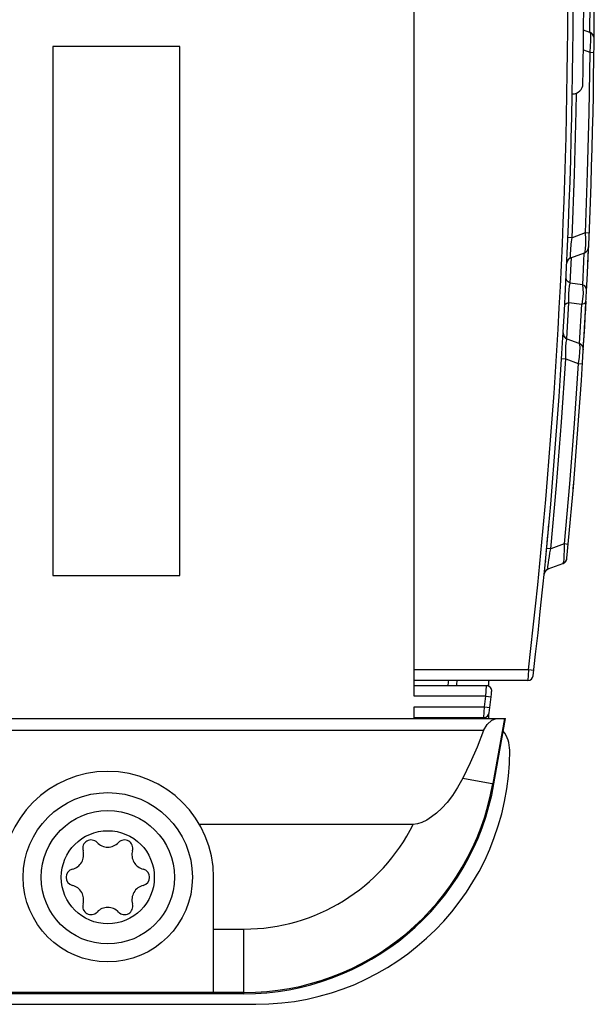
# Model space of a CAD drawing. Extents: x 0 to 594, y 0 to 420.
# Tile 6 of 157: x 252.12 to 257.55, y 27.62 to 36.92. Entities that reach past the tile are written whole.
import ezdxf

# ---------------------------------------------------------------- set-up
doc = ezdxf.new("R2010")
doc.units = 0
doc.header["$LTSCALE"] = 32.67
doc.layers.get('0').update_dxf_attribs({"linetype": 'CONTINUOUS'})

msp = doc.modelspace()

# ---------------------------------------------------------------- linework, layer by layer
at = {"color": 7, "linetype": 'CONTINUOUS'}
for p, q in [((255.8516, 30.5292), (255.8516, 43.9192)), ((257.5121, 36.8011), (257.4519, 36.823)), ((257.5341, 36.787), (257.5326, 36.7884)), ((257.5341, 36.787), (257.5326, 36.7884)), ((257.5355, 36.7855), (257.5341, 36.787)), ((257.5516, 36.7442), (257.5515, 36.7483)), ((253.6336, 36.6692), (252.4336, 36.6692)), ((252.4336, 36.6692), (252.4336, 31.6692)), ((253.6336, 31.6692), (253.6336, 36.6692)), ((257.4504, 36.6349), (257.5108, 36.6128)), ((257.5108, 36.6128), (257.5503, 36.6124)), ((257.3446, 36.2192), (257.3463, 36.2192)), ((257.5242, 35.4037), (257.5242, 35.4039)), ((257.4665, 34.9067), (257.3434, 34.8618)), ((257.5059, 34.9051), (257.4665, 34.9067)), ((257.3007, 34.7938), (257.301, 34.794)), ((257.3434, 34.8618), (257.304, 34.8635)), ((257.4961, 34.6792), (257.5016, 34.8022)), ((257.3326, 34.6728), (257.4609, 34.7195)), ((257.4948, 34.7506), (257.4952, 34.7515)), ((257.2932, 34.6193), (257.2934, 34.6228)), ((257.2934, 34.6227), (257.2935, 34.6231)), ((257.2935, 34.6235), (257.2936, 34.624)), ((257.2935, 34.6231), (257.2935, 34.6235)), ((257.2936, 34.6245), (257.2937, 34.6251)), ((257.2936, 34.624), (257.2936, 34.6245)), ((257.2937, 34.6251), (257.2938, 34.6256)), ((257.2937, 34.625), (257.2938, 34.6253)), ((257.2938, 34.6259), (257.2939, 34.6263)), ((257.2938, 34.6255), (257.2938, 34.6259)), ((257.2939, 34.6261), (257.294, 34.6267)), ((257.2939, 34.6264), (257.294, 34.6267)), ((257.294, 34.6269), (257.2941, 34.6275)), ((257.294, 34.6267), (257.2941, 34.6271)), ((257.2941, 34.6275), (257.2942, 34.6279)), ((257.2941, 34.6272), (257.2941, 34.6275)), ((257.2942, 34.6278), (257.2943, 34.6284)), ((257.2942, 34.628), (257.2943, 34.6283)), ((257.2943, 34.6286), (257.2945, 34.6292)), ((257.2943, 34.6283), (257.2944, 34.6288)), ((257.2944, 34.6289), (257.2945, 34.6292)), ((257.2945, 34.6295), (257.2947, 34.6301)), ((257.2945, 34.6292), (257.2946, 34.6296)), ((257.2946, 34.6298), (257.2947, 34.6301)), ((257.2947, 34.6304), (257.2949, 34.631)), ((257.2947, 34.6301), (257.2948, 34.6305)), ((257.2948, 34.6307), (257.2949, 34.631)), ((257.2949, 34.631), (257.295, 34.6314)), ((257.295, 34.6313), (257.2951, 34.6319)), ((257.295, 34.6316), (257.2951, 34.6319)), ((257.2951, 34.6319), (257.2952, 34.6323)), ((257.2952, 34.6322), (257.2954, 34.6328)), ((257.2953, 34.6325), (257.2954, 34.6328)), ((257.2954, 34.6328), (257.2955, 34.6333)), ((257.3261, 34.4317), (257.3373, 34.6746)), ((257.4917, 34.5844), (257.4961, 34.6792)), ((257.4417, 34.4176), (257.3261, 34.4317)), ((257.293, 33.9072), (257.3127, 34.2495)), ((257.3127, 34.2495), (257.4362, 34.2335)), ((257.4146, 33.8613), (257.4362, 34.2335)), ((257.4691, 34.139), (257.4756, 34.2612)), ((257.4619, 34.0113), (257.47, 34.157)), ((257.4549, 33.8912), (257.4643, 34.0539)), ((257.2587, 33.9604), (257.2587, 33.9609)), ((257.2587, 33.9599), (257.2587, 33.9605)), ((257.2587, 33.9594), (257.2587, 33.96)), ((257.2587, 33.9589), (257.2587, 33.9595)), ((257.2588, 33.9583), (257.2587, 33.959)), ((257.2588, 33.9631), (257.2588, 33.9635)), ((257.2588, 33.9627), (257.2588, 33.9631)), ((257.2588, 33.9624), (257.2588, 33.9627)), ((257.2588, 33.962), (257.2588, 33.9624)), ((257.2588, 33.9577), (257.2588, 33.9585)), ((257.2588, 33.9571), (257.2588, 33.9579)), ((257.2588, 33.9564), (257.2588, 33.9573)), ((257.2591, 33.9533), (257.259, 33.9541)), ((257.2594, 33.9516), (257.2592, 33.9526)), ((257.2603, 33.9468), (257.26, 33.9478)), ((257.2605, 33.9457), (257.2603, 33.9468)), ((257.2608, 33.9447), (257.2605, 33.9459)), ((257.2626, 33.9391), (257.2622, 33.9403)), ((257.263, 33.9379), (257.2625, 33.9392)), ((257.2747, 33.9195), (257.2732, 33.9212)), ((257.2761, 33.918), (257.2746, 33.9196)), ((257.2776, 33.9166), (257.276, 33.9181)), ((257.2791, 33.9152), (257.2775, 33.9166)), ((257.2807, 33.9138), (257.2791, 33.9152)), ((257.2824, 33.9125), (257.2807, 33.9139)), ((257.284, 33.9113), (257.2823, 33.9126)), ((257.2857, 33.9101), (257.284, 33.9114)), ((257.2875, 33.909), (257.2857, 33.9102)), ((257.2982, 33.9039), (257.2967, 33.9044)), ((257.4102, 33.8631), (257.2982, 33.9039)), ((257.4496, 33.8031), (257.4556, 33.9024)), ((257.2441, 33.7195), (257.2834, 33.717)), ((257.2834, 33.717), (257.4021, 33.6738)), ((257.4021, 33.6738), (257.4414, 33.6713)), ((257.3532, 32.4791), (257.3578, 32.5333)), ((257.1174, 32.0823), (257.1196, 32.1065)), ((257.1196, 32.1065), (257.1218, 32.1312)), ((257.1218, 32.1312), (257.1235, 32.1499)), ((257.1235, 32.1499), (257.1241, 32.1556)), ((257.1092, 31.9941), (257.1101, 32.0041)), ((257.1101, 32.0041), (257.1111, 32.0144)), ((257.1111, 32.0144), (257.1121, 32.0251)), ((257.1121, 32.0251), (257.1136, 32.0416)), ((257.1136, 32.0416), (257.1146, 32.0529)), ((257.1146, 32.0529), (257.1157, 32.0645)), ((257.1157, 32.0645), (257.1174, 32.0823)), ((257.1006, 31.9038), (257.1009, 31.9073)), ((257.142, 31.9222), (257.1027, 31.9259)), ((257.1054, 31.9542), (257.1062, 31.9624)), ((257.1074, 31.9753), (257.1083, 31.9845)), ((257.1083, 31.9845), (257.1092, 31.9941)), ((257.268, 31.9681), (257.1419, 31.9222)), ((257.3073, 31.9645), (257.268, 31.9681)), ((257.0951, 31.847), (257.0952, 31.8471)), ((257.2884, 31.8112), (257.2893, 31.8131)), ((257.0921, 31.8095), (257.0908, 31.8015)), ((257.0908, 31.8023), (257.0909, 31.8027)), ((257.0908, 31.802), (257.0908, 31.8023)), ((257.0908, 31.8016), (257.0908, 31.802)), ((257.0909, 31.8031), (257.091, 31.8036)), ((257.0909, 31.8029), (257.0909, 31.8032)), ((257.0909, 31.8027), (257.0909, 31.803)), ((257.091, 31.8038), (257.0911, 31.8042)), ((257.091, 31.8036), (257.091, 31.8038)), ((257.0911, 31.8044), (257.0911, 31.8047)), ((257.0911, 31.8041), (257.0911, 31.8044)), ((257.0912, 31.8052), (257.0913, 31.8056)), ((257.0912, 31.8049), (257.0913, 31.8054)), ((257.0912, 31.8047), (257.0912, 31.8051)), ((257.0913, 31.8059), (257.0914, 31.8064)), ((257.0913, 31.8055), (257.0913, 31.8058)), ((257.0914, 31.8064), (257.0915, 31.8069)), ((257.0914, 31.8061), (257.0915, 31.8066)), ((257.0916, 31.8074), (257.0917, 31.8077)), ((257.0917, 31.8079), (257.0918, 31.8083)), ((257.0917, 31.8076), (257.0918, 31.808)), ((257.0918, 31.8081), (257.0919, 31.8087)), ((257.092, 31.8089), (257.0921, 31.8095)), ((257.092, 31.8092), (257.0921, 31.8095)), ((257.0921, 31.8095), (257.0926, 31.8115)), ((257.0972, 31.719), (257.0978, 31.7196)), ((257.1182, 31.7321), (257.2555, 31.7821)), ((257.2875, 31.8094), (257.2884, 31.8112)), ((252.4336, 31.6692), (253.6336, 31.6692)), ((256.9315, 30.7792), (255.8516, 30.7792)), ((256.9315, 30.7792), (256.9257, 30.6792)), ((256.9812, 30.7734), (256.9315, 30.7792)), ((256.9257, 30.6792), (255.8516, 30.6792)), ((256.5334, 30.6292), (255.8516, 30.6292)), ((256.5274, 30.5292), (256.5334, 30.6292)), ((256.5536, 30.6249), (256.5536, 30.6257)), ((256.5274, 30.5292), (255.8516, 30.5292)), ((256.5274, 30.5292), (256.5771, 30.5233)), ((256.5651, 30.4232), (256.5771, 30.5233)), ((255.8516, 30.4292), (256.5154, 30.4292)), ((255.8516, 30.3192), (255.8516, 30.4292)), ((256.5093, 30.3292), (256.5154, 30.4292)), ((256.5154, 30.4292), (256.5651, 30.4232)), ((255.8516, 30.3292), (256.5093, 30.3292)), ((256.5536, 30.3559), (256.5536, 30.3192)), ((246.8536, 30.3192), (256.7136, 30.3192)), ((256.7028, 30.3192), (256.5944, 29.7043)), ((256.6049, 29.7024), (256.7136, 30.3192)), ((256.5064, 30.2066), (246.8536, 30.2066)), ((256.3101, 29.7544), (256.6049, 29.7024)), ((255.842, 29.3192), (253.8196, 29.3192)), ((253.9536, 27.7296), (253.9536, 28.8192)), ((253.9536, 28.3297), (254.2413, 28.3297)), ((254.2413, 27.7192), (254.2413, 28.3297)), ((253.9536, 27.7296), (251.9536, 27.7296)), ((254.2413, 27.7298), (253.9536, 27.7298)), ((254.2413, 27.7192), (241.4536, 27.7192)), ((229.8536, 27.6192), (254.3536, 27.6192))]:
    msp.add_line(p, q, dxfattribs=at)
for points in [[(257.5126, 36.8009), (257.5139, 37.0732), (257.5139, 37.3617)], [(257.5121, 36.8011), (257.5165, 36.7902), (257.5186, 36.7632), (257.5183, 36.7218), (257.5156, 36.6707), (257.5108, 36.6128)], [(257.5228, 36.7959), (257.521, 36.797), (257.5192, 36.7979), (257.5173, 36.7989), (257.5154, 36.7997), (257.5135, 36.8005), (257.5121, 36.801)], [(257.5326, 36.7884), (257.5311, 36.7898), (257.5295, 36.7912), (257.5279, 36.7924), (257.5262, 36.7937), (257.5245, 36.7948), (257.5228, 36.7959), (257.521, 36.797), (257.5192, 36.7979), (257.5173, 36.7989), (257.5154, 36.7997), (257.5135, 36.8005), (257.5121, 36.801)], [(257.5295, 36.7912), (257.5279, 36.7924), (257.5262, 36.7937)], [(257.5475, 36.7664), (257.5467, 36.7683), (257.5459, 36.7702), (257.545, 36.772), (257.544, 36.7738), (257.543, 36.7756), (257.5419, 36.7774), (257.5407, 36.7791), (257.5395, 36.7808), (257.5382, 36.7824), (257.5369, 36.784), (257.5355, 36.7855), (257.5341, 36.787)], [(257.5516, 36.7442), (257.5516, 36.7462), (257.5515, 36.7483), (257.5513, 36.7503), (257.5511, 36.7524), (257.5508, 36.7544), (257.5504, 36.7565), (257.55, 36.7585), (257.5495, 36.7605), (257.5489, 36.7625), (257.5482, 36.7644), (257.5475, 36.7664)], [(257.5108, 36.6128), (257.5018, 36.044), (257.487, 35.4752), (257.4665, 34.9067)], [(257.3434, 34.8618), (257.3654, 35.46), (257.381, 36.0583), (257.3836, 36.2264)], [(257.4665, 34.9067), (257.469, 34.8477), (257.4697, 34.7966), (257.4684, 34.7559), (257.4654, 34.7298), (257.4609, 34.7196)], [(257.3326, 34.6728), (257.3288, 34.6809), (257.3282, 34.7064), (257.3307, 34.7479), (257.3357, 34.7994), (257.3434, 34.8619)], [(257.4559, 34.7177), (257.4523, 34.637), (257.4417, 34.4176)], [(257.4609, 34.7196), (257.4618, 34.7199), (257.4637, 34.7207), (257.4656, 34.7215), (257.4674, 34.7224), (257.4692, 34.7233), (257.471, 34.7244), (257.4728, 34.7254), (257.4745, 34.7266), (257.4761, 34.7278), (257.4778, 34.729), (257.4793, 34.7303), (257.4809, 34.7317)], [(257.4809, 34.7317), (257.4824, 34.7331), (257.4838, 34.7345), (257.4852, 34.7361), (257.4865, 34.7376), (257.4878, 34.7392), (257.489, 34.7409), (257.4902, 34.7425), (257.4913, 34.7443), (257.4924, 34.746), (257.4934, 34.7478), (257.4943, 34.7496)], [(257.4943, 34.7496), (257.4952, 34.7515), (257.496, 34.7534), (257.4967, 34.7553), (257.4974, 34.7572), (257.498, 34.7592), (257.4985, 34.7612), (257.499, 34.7632), (257.4994, 34.7652), (257.4997, 34.7672), (257.5, 34.7693), (257.5002, 34.7713), (257.5003, 34.7733)], [(257.4967, 34.7553), (257.4974, 34.7572), (257.498, 34.7592), (257.4985, 34.7612), (257.499, 34.7632), (257.4994, 34.7652)], [(257.5, 34.7693), (257.5002, 34.7713), (257.5003, 34.7733)], [(257.2955, 34.6331), (257.2956, 34.6334), (257.2956, 34.6338), (257.2957, 34.6341), (257.2958, 34.6344), (257.2959, 34.6347), (257.2961, 34.6351), (257.2962, 34.6354), (257.2963, 34.6357), (257.2964, 34.6361), (257.2965, 34.6364), (257.2966, 34.6367), (257.2967, 34.6371), (257.2969, 34.6374), (257.297, 34.6378), (257.2971, 34.6381), (257.2973, 34.6385), (257.2974, 34.6388), (257.2976, 34.6392), (257.2977, 34.6395), (257.2979, 34.6399), (257.298, 34.6402), (257.2982, 34.6406), (257.2983, 34.641), (257.2985, 34.6413), (257.2987, 34.6417), (257.2988, 34.6421), (257.299, 34.6425), (257.2992, 34.6429), (257.2994, 34.6432), (257.2996, 34.6436), (257.2998, 34.644), (257.3, 34.6444), (257.3002, 34.6448), (257.3004, 34.6452), (257.3007, 34.6456), (257.3009, 34.646), (257.3011, 34.6464), (257.3014, 34.6469), (257.3016, 34.6473), (257.3019, 34.6477), (257.3021, 34.6482), (257.3024, 34.6486), (257.3027, 34.649), (257.303, 34.6495), (257.3033, 34.6499), (257.3036, 34.6504), (257.3039, 34.6509), (257.3043, 34.6514), (257.3046, 34.6518), (257.305, 34.6523), (257.3054, 34.6528), (257.3057, 34.6533), (257.3061, 34.6538), (257.3065, 34.6543), (257.307, 34.6548), (257.3074, 34.6554), (257.3079, 34.6559), (257.3083, 34.6564), (257.3088, 34.657), (257.3093, 34.6575), (257.3099, 34.6581), (257.3104, 34.6586), (257.311, 34.6592), (257.3116, 34.6598), (257.3121, 34.6603), (257.3128, 34.6609), (257.3134, 34.6615), (257.3141, 34.662), (257.3147, 34.6626), (257.3154, 34.6632), (257.3161, 34.6637), (257.3169, 34.6643), (257.3176, 34.6649), (257.3184, 34.6654), (257.3192, 34.666), (257.3201, 34.6666), (257.3209, 34.6671), (257.3218, 34.6677), (257.3227, 34.6682), (257.3237, 34.6688), (257.3247, 34.6693), (257.3257, 34.6699), (257.3268, 34.6704), (257.3279, 34.6709), (257.3291, 34.6715), (257.3303, 34.672), (257.3317, 34.6725), (257.3326, 34.6728)], [(257.3261, 34.4317), (257.305, 34.4434), (257.291, 34.4614), (257.2867, 34.4832)], [(257.3127, 34.2495), (257.3111, 34.2908), (257.3118, 34.3315), (257.3147, 34.3713), (257.3194, 34.4046), (257.3261, 34.4317)], [(257.4417, 34.4177), (257.4461, 34.3811), (257.4467, 34.3338), (257.4432, 34.2823), (257.4362, 34.2335)], [(257.4811, 34.3661), (257.477, 34.3873), (257.4633, 34.4056), (257.4417, 34.4177)], [(257.2733, 34.2225), (257.2785, 34.2342), (257.2922, 34.2437), (257.3127, 34.2495)], [(257.4362, 34.2335), (257.4563, 34.2392), (257.4701, 34.2488), (257.4756, 34.261)], [(257.2587, 33.9613), (257.2587, 33.9616), (257.2588, 33.962)], [(257.2587, 33.9608), (257.2587, 33.9613), (257.2587, 33.9617)], [(257.259, 33.9547), (257.2589, 33.9554), (257.2589, 33.9561), (257.2588, 33.9567)], [(257.259, 33.9541), (257.259, 33.955), (257.2589, 33.9557), (257.2588, 33.9564)], [(257.2592, 33.9525), (257.2591, 33.9533), (257.259, 33.9542)], [(257.2599, 33.9486), (257.2597, 33.9494), (257.2596, 33.9502), (257.2594, 33.951), (257.2593, 33.9518)], [(257.2601, 33.9477), (257.2598, 33.9488), (257.2597, 33.9497), (257.2595, 33.9507), (257.2594, 33.9516)], [(257.2618, 33.9412), (257.2615, 33.9421), (257.2612, 33.9431), (257.261, 33.9441), (257.2607, 33.945)], [(257.2622, 33.9402), (257.2618, 33.9414), (257.2614, 33.9425), (257.2611, 33.9436), (257.2608, 33.9447)], [(257.2654, 33.9329), (257.2648, 33.934), (257.2643, 33.935), (257.2638, 33.9361), (257.2634, 33.9372), (257.2629, 33.9382)], [(257.266, 33.9317), (257.2653, 33.933), (257.2646, 33.9343), (257.2641, 33.9355), (257.2635, 33.9368), (257.263, 33.9379)], [(257.2733, 33.921), (257.2719, 33.9228), (257.2706, 33.9244), (257.2695, 33.926), (257.2685, 33.9275), (257.2675, 33.929), (257.2667, 33.9304), (257.2659, 33.9317)], [(257.2721, 33.9225), (257.2709, 33.924), (257.2699, 33.9254), (257.269, 33.9268), (257.2681, 33.9281), (257.2673, 33.9293), (257.2666, 33.9305)], [(257.2834, 33.717), (257.2837, 33.7792), (257.2855, 33.8313), (257.2887, 33.8719), (257.2929, 33.8963), (257.2982, 33.9039)], [(257.2982, 33.9039), (257.2968, 33.9044), (257.2948, 33.9052), (257.293, 33.9061), (257.2911, 33.907), (257.2893, 33.908), (257.2875, 33.909)], [(257.4102, 33.8631), (257.4144, 33.8521), (257.4156, 33.8247), (257.4138, 33.783), (257.4092, 33.7315), (257.4021, 33.6738)], [(257.4325, 33.8488), (257.431, 33.8502), (257.4295, 33.8517), (257.4279, 33.853), (257.4262, 33.8543), (257.4246, 33.8556), (257.4228, 33.8568), (257.4211, 33.8579), (257.4193, 33.8589), (257.4174, 33.8599), (257.4155, 33.8609), (257.4136, 33.8617), (257.4117, 33.8626), (257.4102, 33.8631)], [(257.4325, 33.8488), (257.431, 33.8502), (257.4295, 33.8517), (257.4279, 33.853), (257.4262, 33.8543), (257.4246, 33.8556), (257.4228, 33.8568), (257.4211, 33.8579), (257.4193, 33.8589), (257.4174, 33.8599), (257.4155, 33.8609), (257.4136, 33.8617), (257.4117, 33.8626), (257.4102, 33.8631)], [(257.4424, 33.8354), (257.4414, 33.8372), (257.4403, 33.839), (257.4392, 33.8407), (257.4379, 33.8424), (257.4367, 33.8441), (257.4353, 33.8457), (257.434, 33.8473), (257.4325, 33.8488)], [(257.4459, 33.8277), (257.4451, 33.8297), (257.4443, 33.8316), (257.4434, 33.8335), (257.4424, 33.8354), (257.4414, 33.8372), (257.4403, 33.839), (257.4392, 33.8407), (257.4379, 33.8424), (257.4367, 33.8441), (257.4353, 33.8457), (257.434, 33.8473), (257.4325, 33.8488)], [(257.4496, 33.8031), (257.4497, 33.8052), (257.4497, 33.8072), (257.4497, 33.8093), (257.4495, 33.8114), (257.4493, 33.8135), (257.4491, 33.8156), (257.4487, 33.8177), (257.4483, 33.8197), (257.4478, 33.8217), (257.4472, 33.8238), (257.4466, 33.8258), (257.4459, 33.8277)], [(257.1419, 31.9222), (257.1955, 32.5199), (257.2427, 33.1182), (257.2834, 33.717)], [(257.4021, 33.6738), (257.3632, 33.1047), (257.3185, 32.5362), (257.268, 31.9681)], [(257.1009, 31.9073), (257.1011, 31.9092), (257.1013, 31.9113), (257.1018, 31.9158)], [(257.1018, 31.9158), (257.102, 31.9183), (257.1022, 31.9209), (257.1025, 31.9237), (257.1028, 31.9265), (257.1034, 31.9327)], [(257.1034, 31.9327), (257.1037, 31.936), (257.1043, 31.9429)], [(257.1043, 31.9429), (257.1047, 31.9466), (257.1054, 31.9542)], [(257.1062, 31.9624), (257.1066, 31.9666), (257.1074, 31.9753)], [(257.1181, 31.7321), (257.116, 31.734), (257.1151, 31.7414), (257.1154, 31.7539), (257.1169, 31.7709), (257.1196, 31.7924), (257.1234, 31.8182), (257.1283, 31.8486), (257.1345, 31.8833), (257.1419, 31.9222)], [(257.268, 31.9681), (257.2682, 31.909), (257.2668, 31.8581), (257.2641, 31.8178), (257.2602, 31.7921), (257.2555, 31.7821)], [(257.0998, 31.8951), (257.0998, 31.8954), (257.1006, 31.9038)], [(257.2884, 31.8112), (257.2893, 31.8131), (257.2902, 31.8149), (257.291, 31.8168), (257.2917, 31.8187), (257.2923, 31.8207), (257.2929, 31.8227), (257.2934, 31.8246), (257.2938, 31.8267), (257.2942, 31.8287), (257.2945, 31.8307), (257.2947, 31.8327)], [(257.2902, 31.8149), (257.291, 31.8168), (257.2917, 31.8187)], [(257.2923, 31.8207), (257.2929, 31.8227), (257.2934, 31.8246)], [(257.2938, 31.8266), (257.2942, 31.8287), (257.2945, 31.8307), (257.2947, 31.8327)], [(257.0915, 31.8068), (257.0916, 31.8071), (257.0916, 31.8074)], [(257.0918, 31.8084), (257.0919, 31.8087), (257.092, 31.8089)], [(257.0976, 31.7194), (257.0991, 31.7208), (257.1007, 31.7221), (257.1023, 31.7234), (257.104, 31.7247), (257.1057, 31.7258), (257.1074, 31.7269), (257.1092, 31.728), (257.1111, 31.729), (257.1129, 31.7299), (257.1148, 31.7307), (257.1167, 31.7315), (257.1181, 31.7321)], [(257.0985, 31.7203), (257.0992, 31.7209), (257.0999, 31.7215), (257.1007, 31.7221), (257.1014, 31.7227), (257.1022, 31.7234), (257.103, 31.724), (257.1039, 31.7246), (257.1048, 31.7252), (257.1057, 31.7258), (257.1066, 31.7264), (257.1076, 31.727), (257.1086, 31.7276), (257.1097, 31.7282)], [(257.1107, 31.7288), (257.1119, 31.7294), (257.1131, 31.73)], [(257.1144, 31.7306), (257.1157, 31.7311), (257.1168, 31.7316)], [(257.2555, 31.7821), (257.2574, 31.7828), (257.2593, 31.7836), (257.2611, 31.7844), (257.2629, 31.7854), (257.2647, 31.7864), (257.2665, 31.7874), (257.2682, 31.7885), (257.2699, 31.7897), (257.2716, 31.7909), (257.2732, 31.7922), (257.2747, 31.7935)], [(257.2748, 31.7935), (257.2762, 31.7949), (257.2777, 31.7963)], [(257.2777, 31.7963), (257.2791, 31.7978), (257.2805, 31.7993), (257.2818, 31.8009), (257.283, 31.8025), (257.2842, 31.8042), (257.2854, 31.8059), (257.2865, 31.8076), (257.2875, 31.8094), (257.2884, 31.8112)], [(257.283, 31.8025), (257.2842, 31.8042), (257.2854, 31.8059), (257.2865, 31.8076)], [(257.079, 31.6817), (257.0792, 31.6834), (257.0794, 31.6853), (257.0798, 31.6873), (257.0802, 31.6893), (257.0808, 31.6914), (257.0813, 31.6933), (257.082, 31.6953), (257.0827, 31.6972), (257.0835, 31.6992), (257.0843, 31.7011), (257.0852, 31.7029)], [(257.0798, 31.6873), (257.0798, 31.6873), (257.0799, 31.6876), (257.0799, 31.6879)], [(257.0801, 31.6886), (257.0802, 31.6889), (257.0802, 31.6893), (257.0803, 31.6896), (257.0804, 31.69)], [(257.0806, 31.6906), (257.0807, 31.691), (257.0808, 31.6914), (257.0809, 31.6917), (257.081, 31.6921)], [(257.0811, 31.6924), (257.0812, 31.6928), (257.0813, 31.6932), (257.0814, 31.6935), (257.0815, 31.6939), (257.0816, 31.6943)], [(257.0817, 31.6946), (257.0819, 31.695), (257.082, 31.6954), (257.0821, 31.6958), (257.0823, 31.6962)], [(257.0824, 31.6965), (257.0826, 31.6969), (257.0827, 31.6973), (257.0829, 31.6977), (257.083, 31.6981)], [(257.0832, 31.6985), (257.0833, 31.6989), (257.0835, 31.6993), (257.0837, 31.6997)], [(257.084, 31.7005), (257.0842, 31.7009), (257.0844, 31.7013), (257.0846, 31.7017)], [(257.0848, 31.7022), (257.085, 31.7026), (257.0852, 31.703), (257.0855, 31.7034)], [(257.0852, 31.7029), (257.0862, 31.7048), (257.0872, 31.7065), (257.0883, 31.7083), (257.0895, 31.71), (257.0907, 31.7117), (257.092, 31.7133), (257.0933, 31.7149), (257.0947, 31.7165), (257.0961, 31.718), (257.0976, 31.7194)], [(257.0857, 31.7039), (257.0859, 31.7043), (257.0862, 31.7047), (257.0864, 31.7052), (257.0867, 31.7056)], [(257.0869, 31.7061), (257.0872, 31.7065), (257.0875, 31.707)], [(257.0878, 31.7075), (257.0881, 31.708), (257.0884, 31.7085), (257.0887, 31.709)], [(257.0891, 31.7094), (257.0894, 31.71), (257.0898, 31.7105)], [(257.0901, 31.711), (257.0905, 31.7115), (257.0909, 31.712), (257.0914, 31.7126), (257.0918, 31.7131), (257.0922, 31.7137)], [(257.0927, 31.7143), (257.0932, 31.7148), (257.0937, 31.7154)], [(257.0942, 31.716), (257.0948, 31.7166), (257.0953, 31.7172), (257.0959, 31.7178), (257.0965, 31.7184)], [(256.5064, 30.2066), (256.5394, 30.262), (256.585, 30.3028), (256.6296, 30.3192)], [(256.5064, 30.2066), (256.4448, 30.0499), (256.3797, 29.899), (256.3101, 29.7544)], [(256.3101, 29.7544), (256.2612, 29.6671), (256.2113, 29.5918), (256.1611, 29.5272), (256.1113, 29.4724), (256.0625, 29.4265), (256.0149, 29.3889), (255.9687, 29.3593), (255.9243, 29.3375), (255.8817, 29.3239), (255.842, 29.3192)]]:
    msp.add_lwpolyline(points, dxfattribs=at)
for radius in [0.8, 0.63, 0.44]:
    msp.add_circle((252.9536, 28.8192), radius, dxfattribs=at)
for centre, radius, start, end in [((201.3836, 37.2192), 55.97, 353.33531, 6.67501), ((201.3836, 37.2192), 55.92, 353.38689, 6.62343), ((201.3836, 37.2192), 56.17, 354.49712, 5.50288), ((201.3836, 37.2192), 56.07, 359.07864, 0.92136), ((257.4916, 36.7447), 0.06, 359.51547, 70), ((257.3463, 36.3192), 0.1, 270, 359.07864), ((257.4404, 34.7759), 0.06, 290, 357.50433), ((257.3531, 34.6165), 0.06, 110, 173.93013), ((257.3187, 33.9603), 0.06, 176.6656, 250), ((257.3897, 33.8067), 0.06, 356.51329, 70), ((257.235, 31.8385), 0.06, 290, 354.49712), ((257.1387, 31.6757), 0.06, 110, 174.322), ((256.9257, 30.7292), 0.05, 270, 353.33531), ((181.804, 37.2242), 74.66, 354.932237, 354.970757), ((181.804, 37.2242), 74.74, 354.937681, 354.976157), ((256.5334, 30.5792), 0.05, 353.25428, 90), ((256.6336, 30.6257), 0.08, 174.96066, 180), ((181.804, 37.2242), 75.04, 354.960659, 354.996288), ((200.9965, 37.1482), 55.924, 353.09951, 353.2027), ((200.9965, 37.1482), 55.974, 353.0479, 353.25428), ((256.5093, 30.3792), 0.05, 270, 353.0479), ((256.4536, 30.0192), 0.3, 0, 36.97776), ((254.3536, 30.0192), 2.4, 270, 360), ((252.9536, 28.8192), 1, 0, 180), ((254.2413, 30.1192), 2.3893, 270, 350), ((254.2413, 30.1192), 2.4, 270, 350), ((254.2413, 30.1192), 1.7894, 270, 333.44425), ((252.7956, 29.0928), 0.079, 43.63362, 196.36638), ((252.9536, 29.2435), 0.1393, 223.63362, 316.36638), ((253.1116, 29.0928), 0.079, 343.63362, 136.36638), ((252.5861, 29.0313), 0.1393, 283.63362, 16.36638), ((253.3211, 29.0313), 0.1393, 163.63362, 256.36638), ((252.6376, 28.8192), 0.079, 103.63362, 256.36638), ((253.2696, 28.8192), 0.079, 283.63362, 76.36638), ((252.5861, 28.607), 0.1393, 343.63362, 76.36638), ((253.3211, 28.607), 0.1393, 103.63362, 196.36638), ((252.7956, 28.5455), 0.079, 163.63362, 316.36638), ((253.1116, 28.5455), 0.079, 223.63362, 16.36638), ((252.9536, 28.3949), 0.1393, 43.63362, 136.36638)]:
    msp.add_arc(centre, radius, start, end, dxfattribs=at)

doc.saveas('drawing.dxf')
